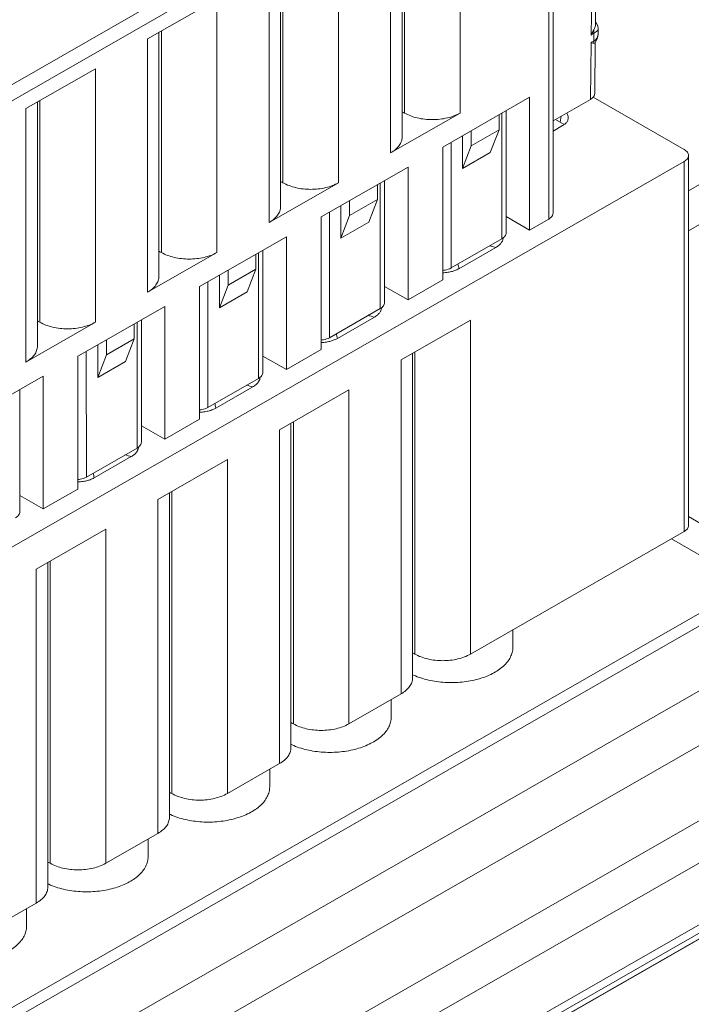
# Model space of a CAD drawing. Header units: centimetres. Extents: x -24.5 to 49.7, y -16.6 to 18.4.
# Tile 54 of 248: x -14.209 to -13.248, y -11.371 to -9.963. Entities that reach past the tile are written whole.
import ezdxf

# ---------------------------------------------------------------- set-up
doc = ezdxf.new("R2010")
doc.units = ezdxf.units.CM
doc.header["$MEASUREMENT"] = 0
doc.layers.add('layer 1', color=7, linetype='Continuous')

msp = doc.modelspace()

# ---------------------------------------------------------------- linework, layer by layer
at = {"layer": 'layer 1', "color": 1, "lineweight": 0}
msp.add_open_spline([(24.98821, 18.39808), (24.98821, 18.39808), (24.98821, -16.60193), (24.98821, -16.60193), (24.98821, -16.60193), (-24.51772, -16.60193), (-24.51772, -16.60193), (-24.51772, -16.60193), (-24.51772, 18.39808), (-24.51772, 18.39808), (-24.51772, 18.39808), (24.98821, 18.39808), (24.98821, 18.39808)], degree=3, knots=[0, 0, 0, 0, 0.25, 0.25, 0.25, 0.5, 0.5, 0.5, 0.75, 0.75, 0.75, 1, 1, 1, 1], dxfattribs=at)
at = {"layer": 'layer 1', "color": 5, "lineweight": 0}
msp.add_open_spline([(-23.26688, 17.18067), (-23.26688, 17.18067), (-23.26688, -15.60944), (-23.26688, -15.60944), (-23.26688, -15.60944), (23.98644, -15.60944), (23.98644, -15.60944)], degree=3, knots=[0, 0, 0, 0, 0.5, 0.5, 0.5, 1, 1, 1, 1], dxfattribs=at)
at = {"layer": 'layer 1', "lineweight": 9}
for points in [[(-15.1136, -11.88825), (-15.1136, -11.88825), (-7.7056, -7.63919), (-7.7056, -7.63919)], [(-7.69027, -7.64798), (-7.69027, -7.64798), (-15.09828, -11.89705), (-15.09828, -11.89705)], [(-15.01708, -11.94361), (-15.01708, -11.94361), (-7.61107, -7.6957), (-7.61107, -7.6957)], [(-7.57273, -7.75186), (-7.57273, -7.75186), (-14.96955, -11.9945), (-14.96955, -11.9945)], [(-14.93426, -12.08187), (-14.93426, -12.08187), (-7.53905, -7.84015), (-7.53905, -7.84015)], [(-14.9151, -12.1313), (-14.9151, -12.1313), (-7.52411, -7.89201), (-7.52411, -7.89201)], [(-14.88686, -12.20355), (-14.88686, -12.20355), (-7.54291, -7.99124), (-7.54291, -7.99124)], [(-7.53917, -8.00091), (-7.53917, -8.00091), (-14.88585, -12.2148), (-14.88585, -12.2148)], [(-14.88518, -12.22255), (-14.88518, -12.22255), (-7.53658, -8.00757), (-7.53658, -8.00757)], [(-14.88501, -12.22285), (-14.88501, -12.22285), (-7.53646, -8.0079), (-7.53646, -8.0079)], [(-14.81265, -12.49002), (-14.81265, -12.49002), (-7.43858, -8.26043), (-7.43858, -8.26043)], [(-14.88093, -12.56483), (-14.88093, -12.56483), (-7.42727, -8.28959), (-7.42727, -8.28959)], [(-7.42702, -8.29024), (-7.42702, -8.29024), (-14.88068, -12.56548), (-14.88068, -12.56548)], [(-14.87955, -12.56837), (-14.87955, -12.56837), (-7.4259, -8.29313), (-7.4259, -8.29313)], [(-7.42438, -8.29707), (-7.42438, -8.29707), (-14.87803, -12.5723), (-14.87803, -12.5723)], [(-14.86912, -12.59635), (-14.86912, -12.59635), (-7.41513, -8.32092), (-7.41513, -8.32092)], [(-7.40988, -8.33449), (-7.40988, -8.33449), (-14.86196, -12.60882), (-14.86196, -12.60882)], [(-14.75264, -12.64545), (-14.75264, -12.64545), (-7.37265, -8.41245), (-7.37265, -8.41245)], [(-14.73894, -12.65609), (-14.73894, -12.65609), (-7.3474, -8.41648), (-7.3474, -8.41648)], [(-7.30843, -8.44359), (-7.30843, -8.44359), (-14.70852, -12.68811), (-14.70852, -12.68811)], [(-14.69375, -12.71923), (-14.69375, -12.71923), (-7.29321, -8.47444), (-7.29321, -8.47444)], [(-7.28802, -8.48968), (-7.28802, -8.48968), (-14.69044, -12.73553), (-14.69044, -12.73553)], [(-14.68973, -12.87593), (-14.68973, -12.87593), (-7.28114, -8.62654), (-7.28114, -8.62654)], [(-7.28114, -8.64338), (-7.28114, -8.64338), (-14.68973, -12.89277), (-14.68973, -12.89277)], [(-14.68973, -12.93732), (-14.68973, -12.93732), (-7.29074, -8.69342), (-7.29074, -8.69342)], [(-14.68973, -12.96455), (-14.68973, -12.96455), (-7.30529, -8.72901), (-7.30529, -8.72901)], [(-15.2065, -10.62087), (-15.2065, -10.62087), (-13.46242, -9.62051), (-13.46242, -9.62051)], [(-13.44631, -9.62917), (-13.44631, -9.62917), (-13.44631, -10.23934), (-13.44631, -10.23934)], [(-13.45249, -9.63772), (-13.45249, -9.63772), (-15.19656, -10.63809), (-15.19656, -10.63809)], [(-13.45249, -10.24788), (-13.45249, -10.24788), (-13.45249, -9.63772), (-13.45249, -9.63772)], [(-13.57919, -9.73342), (-13.57919, -9.73342), (-13.57919, -10.09607), (-13.57919, -10.09607)], [(-13.67857, -10.15307), (-13.67857, -10.15307), (-13.67857, -9.79043), (-13.67857, -9.79043)], [(-13.6621, -9.78098), (-13.6621, -9.78098), (-13.6621, -10.13027), (-13.6621, -10.13027)], [(-13.6587, -9.77902), (-13.6587, -9.77902), (-13.6587, -10.09607), (-13.6587, -10.09607)], [(-13.7531, -9.83317), (-13.7531, -9.83317), (-13.7531, -10.19582), (-13.7531, -10.19582)], [(-13.83602, -9.88073), (-13.83602, -9.88073), (-13.83602, -10.23002), (-13.83602, -10.23002)], [(-13.8326, -9.87878), (-13.8326, -9.87878), (-13.8326, -10.19582), (-13.8326, -10.19582)], [(-13.85248, -10.25282), (-13.85248, -10.25282), (-13.85248, -9.89018), (-13.85248, -9.89018)], [(-13.39101, -9.92489), (-13.39101, -9.92489), (-13.39175, -9.98488), (-13.39175, -9.98488)], [(-13.38495, -9.92552), (-13.38495, -9.92552), (-13.38548, -9.96893), (-13.38548, -9.96893)], [(-13.92701, -9.93293), (-13.92701, -9.93293), (-14.02639, -9.98993), (-14.02639, -9.98993)], [(-13.92701, -9.93293), (-13.92701, -9.93293), (-13.92701, -10.29557), (-13.92701, -10.29557)], [(-13.38459, -9.96681), (-13.38459, -9.96681), (-13.38544, -9.96592), (-13.38544, -9.96592)], [(-14.00992, -9.98048), (-14.00992, -9.98048), (-14.00992, -10.32977), (-14.00992, -10.32977)], [(-14.00651, -9.97853), (-14.00651, -9.97853), (-14.00651, -10.29557), (-14.00651, -10.29557)], [(-13.38789, -9.99314), (-13.38789, -9.99314), (-13.38789, -9.9818), (-13.38789, -9.9818)], [(-13.38286, -9.98759), (-13.3826, -9.98704), (-13.38238, -9.98648), (-13.3822, -9.98589)], [(-13.38268, -9.98898), (-13.38268, -9.98898), (-13.38172, -9.9825), (-13.38172, -9.9825)], [(-13.38172, -9.98251), (-13.38172, -9.98364), (-13.38188, -9.9848), (-13.3822, -9.98589)], [(-13.38177, -9.97593), (-13.38174, -9.97573), (-13.38172, -9.97553), (-13.38172, -9.97532)], [(-13.38172, -9.98251), (-13.38172, -9.98251), (-13.38172, -9.97532), (-13.38172, -9.97532)], [(-14.02639, -10.35257), (-14.02639, -10.35257), (-14.02639, -9.98993), (-14.02639, -9.98993)], [(-13.39186, -9.99445), (-13.39186, -9.99445), (-13.39286, -10.07666), (-13.39286, -10.07666)], [(-13.38647, -9.99591), (-13.38647, -9.99591), (-13.38803, -9.99666), (-13.38803, -9.99666)], [(-13.38777, -9.99444), (-13.38778, -9.994), (-13.38782, -9.99357), (-13.38789, -9.99314)], [(-13.38579, -9.99505), (-13.38579, -9.99505), (-13.38669, -10.06819), (-13.38669, -10.06819)], [(-13.38647, -9.99592), (-13.38647, -9.99592), (-13.38585, -9.99516), (-13.38585, -9.99516)], [(-13.38585, -9.99516), (-13.38585, -9.99516), (-13.38268, -9.98898), (-13.38268, -9.98898)], [(-14.10092, -10.03268), (-14.10092, -10.03268), (-14.2003, -10.08968), (-14.2003, -10.08968)], [(-14.10092, -10.03268), (-14.10092, -10.03268), (-14.10092, -10.39532), (-14.10092, -10.39532)], [(-14.18383, -10.08024), (-14.18383, -10.08024), (-14.18383, -10.42952), (-14.18383, -10.42952)], [(-14.18043, -10.07828), (-14.18043, -10.07828), (-14.18043, -10.39532), (-14.18043, -10.39532)], [(-13.47982, -10.0736), (-13.47982, -10.0736), (-13.60403, -10.14485), (-13.60403, -10.14485)], [(-13.47982, -10.26356), (-13.47982, -10.26356), (-13.47982, -10.0736), (-13.47982, -10.0736)], [(-13.44631, -10.10731), (-13.44631, -10.10731), (-13.39286, -10.07666), (-13.39286, -10.07666)], [(-13.25869, -10.14825), (-13.25869, -10.14825), (-13.38895, -10.07354), (-13.38895, -10.07354)], [(-14.2003, -10.45232), (-14.2003, -10.45232), (-14.2003, -10.08968), (-14.2003, -10.08968)], [(-13.67857, -10.15307), (-13.67857, -10.15307), (-13.57919, -10.09607), (-13.57919, -10.09607)], [(-13.52354, -10.12), (-13.52354, -10.12), (-13.52354, -10.09868), (-13.52354, -10.09868)], [(-13.51954, -10.27614), (-13.51954, -10.27614), (-13.51954, -10.09639), (-13.51954, -10.09639)], [(-13.5134, -10.26761), (-13.5134, -10.26761), (-13.5134, -10.09287), (-13.5134, -10.09287)], [(-13.43627, -10.10915), (-13.43627, -10.10915), (-13.43451, -10.10055), (-13.43451, -10.10055)], [(-13.25253, -10.20724), (-13.25253, -10.20724), (-13.04752, -10.08965), (-13.04752, -10.08965)], [(-13.44631, -10.1219), (-13.44631, -10.1219), (-13.43261, -10.11404), (-13.43261, -10.11404)], [(-13.44289, -10.10535), (-13.44289, -10.10535), (-13.43056, -10.11243), (-13.43056, -10.11243)], [(-13.57571, -10.12861), (-13.57571, -10.12861), (-13.57571, -10.17521), (-13.57571, -10.17521)], [(-13.56329, -10.1428), (-13.56329, -10.1428), (-13.52354, -10.12), (-13.52354, -10.12)], [(-13.56329, -10.12149), (-13.56329, -10.12149), (-13.56329, -10.1428), (-13.56329, -10.1428)], [(-13.53596, -10.15241), (-13.53596, -10.15241), (-13.52354, -10.12), (-13.52354, -10.12)], [(-13.59213, -10.13803), (-13.59213, -10.13803), (-13.59209, -10.31775), (-13.59209, -10.31775)], [(-13.56329, -10.1428), (-13.56329, -10.1428), (-13.57571, -10.17521), (-13.57571, -10.17521)], [(-13.60403, -10.14485), (-13.60403, -10.14485), (-13.60403, -10.33481), (-13.60403, -10.33481)], [(-13.57571, -10.17521), (-13.57571, -10.17521), (-13.53596, -10.15241), (-13.53596, -10.15241)], [(-13.25253, -10.1568), (-13.25253, -10.1568), (-13.25253, -10.68637), (-13.25253, -10.68637)], [(-13.25869, -10.16534), (-13.25869, -10.16534), (-15.36054, -11.37091), (-15.36054, -11.37091)], [(-13.25869, -10.69491), (-13.25869, -10.69491), (-13.25869, -10.16534), (-13.25869, -10.16534)], [(-13.25253, -10.26451), (-13.25253, -10.26451), (-13.08727, -10.16973), (-13.08727, -10.16973)], [(-13.65372, -10.17335), (-13.65372, -10.17335), (-13.77794, -10.24461), (-13.77794, -10.24461)], [(-13.65372, -10.36331), (-13.65372, -10.36331), (-13.65372, -10.17335), (-13.65372, -10.17335)], [(-13.85248, -10.25282), (-13.85248, -10.25282), (-13.7531, -10.19582), (-13.7531, -10.19582)], [(-13.69745, -10.21975), (-13.69745, -10.21975), (-13.69745, -10.19843), (-13.69745, -10.19843)], [(-13.69345, -10.37589), (-13.69345, -10.37589), (-13.69345, -10.19614), (-13.69345, -10.19614)], [(-13.68732, -10.36737), (-13.68732, -10.36737), (-13.68732, -10.19262), (-13.68732, -10.19262)], [(-13.7372, -10.24255), (-13.7372, -10.24255), (-13.69745, -10.21975), (-13.69745, -10.21975)], [(-13.7372, -10.22124), (-13.7372, -10.22124), (-13.7372, -10.24255), (-13.7372, -10.24255)], [(-13.70987, -10.25216), (-13.70987, -10.25216), (-13.69745, -10.21975), (-13.69745, -10.21975)], [(-13.76604, -10.23778), (-13.76604, -10.23778), (-13.766, -10.41751), (-13.766, -10.41751)], [(-13.74963, -10.22836), (-13.74963, -10.22836), (-13.74963, -10.27496), (-13.74963, -10.27496)], [(-13.77794, -10.24461), (-13.77794, -10.24461), (-13.77794, -10.43456), (-13.77794, -10.43456)], [(-13.7372, -10.24255), (-13.7372, -10.24255), (-13.74963, -10.27496), (-13.74963, -10.27496)], [(-13.74963, -10.27496), (-13.74963, -10.27496), (-13.70987, -10.25216), (-13.70987, -10.25216)], [(-13.5134, -10.24429), (-13.5134, -10.24429), (-13.47982, -10.26356), (-13.47982, -10.26356)], [(-13.45249, -10.24788), (-13.45249, -10.24788), (-13.47982, -10.26356), (-13.47982, -10.26356)], [(-13.82763, -10.27311), (-13.82763, -10.27311), (-13.95186, -10.34436), (-13.95186, -10.34436)], [(-13.82763, -10.46306), (-13.82763, -10.46306), (-13.82763, -10.27311), (-13.82763, -10.27311)], [(-13.59209, -10.31775), (-13.59209, -10.31775), (-13.51958, -10.27617), (-13.51958, -10.27617)], [(-14.02639, -10.35257), (-14.02639, -10.35257), (-13.92701, -10.29557), (-13.92701, -10.29557)], [(-13.86736, -10.47564), (-13.86736, -10.47564), (-13.86736, -10.29589), (-13.86736, -10.29589)], [(-13.86123, -10.46712), (-13.86123, -10.46712), (-13.86123, -10.29238), (-13.86123, -10.29238)], [(-13.52786, -10.28838), (-13.52786, -10.28838), (-13.58083, -10.31876), (-13.58083, -10.31876)], [(-13.52786, -10.28838), (-13.53087, -10.28754), (-13.5339, -10.28675), (-13.53692, -10.28598)], [(-13.87136, -10.3195), (-13.87136, -10.3195), (-13.87136, -10.29819), (-13.87136, -10.29819)], [(-13.58083, -10.31876), (-13.58134, -10.31652), (-13.58184, -10.31428), (-13.58236, -10.31205)], [(-13.91111, -10.3423), (-13.91111, -10.3423), (-13.87136, -10.3195), (-13.87136, -10.3195)], [(-13.91111, -10.32098), (-13.91111, -10.32098), (-13.91111, -10.3423), (-13.91111, -10.3423)], [(-13.88378, -10.35191), (-13.88378, -10.35191), (-13.87136, -10.3195), (-13.87136, -10.3195)], [(-13.60403, -10.32465), (-13.60152, -10.32458), (-13.59902, -10.32436), (-13.59653, -10.32398)], [(-13.93995, -10.33753), (-13.93995, -10.33753), (-13.93991, -10.51726), (-13.93991, -10.51726)], [(-13.92353, -10.32811), (-13.92353, -10.32811), (-13.92353, -10.37471), (-13.92353, -10.37471)], [(-13.60403, -10.33481), (-13.60403, -10.33481), (-13.65372, -10.36331), (-13.65372, -10.36331)], [(-13.95186, -10.34436), (-13.95186, -10.34436), (-13.95186, -10.53431), (-13.95186, -10.53431)], [(-13.91111, -10.3423), (-13.91111, -10.3423), (-13.92353, -10.37471), (-13.92353, -10.37471)], [(-13.92353, -10.37471), (-13.92353, -10.37471), (-13.88378, -10.35191), (-13.88378, -10.35191)], [(-13.65372, -10.36331), (-13.65372, -10.36331), (-13.68732, -10.34404), (-13.68732, -10.34404)], [(-14.00155, -10.37286), (-14.00155, -10.37286), (-14.12577, -10.44411), (-14.12577, -10.44411)], [(-14.00155, -10.56281), (-14.00155, -10.56281), (-14.00155, -10.37286), (-14.00155, -10.37286)], [(-13.766, -10.41751), (-13.766, -10.41751), (-13.69349, -10.37591), (-13.69349, -10.37591)], [(-14.2003, -10.45232), (-14.2003, -10.45232), (-14.10092, -10.39532), (-14.10092, -10.39532)], [(-14.04127, -10.57539), (-14.04127, -10.57539), (-14.04127, -10.39565), (-14.04127, -10.39565)], [(-14.03514, -10.56687), (-14.03514, -10.56687), (-14.03514, -10.39213), (-14.03514, -10.39213)], [(-13.70177, -10.38813), (-13.70177, -10.38813), (-13.75474, -10.41851), (-13.75474, -10.41851)], [(-13.70177, -10.38813), (-13.70479, -10.3873), (-13.70781, -10.3865), (-13.71084, -10.38573)], [(-13.56429, -10.39243), (-13.56429, -10.39243), (-13.66366, -10.44943), (-13.66366, -10.44943)], [(-13.56429, -10.39243), (-13.56429, -10.39243), (-13.56429, -10.8702), (-13.56429, -10.8702)], [(-14.04527, -10.41925), (-14.04527, -10.41925), (-14.04527, -10.39794), (-14.04527, -10.39794)], [(-14.08502, -10.44205), (-14.08502, -10.44205), (-14.04527, -10.41925), (-14.04527, -10.41925)], [(-14.08502, -10.42074), (-14.08502, -10.42074), (-14.08502, -10.44205), (-14.08502, -10.44205)], [(-14.05769, -10.45167), (-14.05769, -10.45167), (-14.04527, -10.41925), (-14.04527, -10.41925)], [(-13.77794, -10.42439), (-13.77543, -10.42433), (-13.77293, -10.42411), (-13.77045, -10.42373)], [(-13.75474, -10.41851), (-13.75524, -10.41627), (-13.75575, -10.41403), (-13.75627, -10.41179)], [(-14.11386, -10.43728), (-14.11386, -10.43728), (-14.11382, -10.61701), (-14.11382, -10.61701)], [(-14.09744, -10.42787), (-14.09744, -10.42787), (-14.09744, -10.47446), (-14.09744, -10.47446)], [(-13.77794, -10.43456), (-13.77794, -10.43456), (-13.82763, -10.46306), (-13.82763, -10.46306)], [(-13.64378, -10.8702), (-13.64378, -10.8702), (-13.64378, -10.43803), (-13.64378, -10.43803)], [(-14.12577, -10.44411), (-14.12577, -10.44411), (-14.12577, -10.63406), (-14.12577, -10.63406)], [(-14.08502, -10.44205), (-14.08502, -10.44205), (-14.09744, -10.47446), (-14.09744, -10.47446)], [(-14.09744, -10.47446), (-14.09744, -10.47446), (-14.05769, -10.45167), (-14.05769, -10.45167)], [(-13.82763, -10.46306), (-13.82763, -10.46306), (-13.86123, -10.44379), (-13.86123, -10.44379)], [(-13.66366, -10.92719), (-13.66366, -10.92719), (-13.66366, -10.44943), (-13.66366, -10.44943)], [(-13.6472, -10.43999), (-13.6472, -10.43999), (-13.6472, -10.9044), (-13.6472, -10.9044)], [(-14.17546, -10.47261), (-14.17546, -10.47261), (-14.29968, -10.54386), (-14.29968, -10.54386)], [(-14.17546, -10.66256), (-14.17546, -10.66256), (-14.17546, -10.47261), (-14.17546, -10.47261)], [(-13.93991, -10.51726), (-13.93991, -10.51726), (-13.86741, -10.47567), (-13.86741, -10.47567)], [(-14.20905, -10.66662), (-14.20905, -10.66662), (-14.20905, -10.49188), (-14.20905, -10.49188)], [(-13.87568, -10.48788), (-13.87568, -10.48788), (-13.92865, -10.51826), (-13.92865, -10.51826)], [(-13.87568, -10.48788), (-13.87869, -10.48705), (-13.88171, -10.48625), (-13.88474, -10.48548)], [(-13.73819, -10.49218), (-13.73819, -10.49218), (-13.83757, -10.54918), (-13.83757, -10.54918)], [(-13.73819, -10.49218), (-13.73819, -10.49218), (-13.73819, -10.96995), (-13.73819, -10.96995)], [(-13.95185, -10.52415), (-13.94934, -10.52408), (-13.94684, -10.52386), (-13.94436, -10.52348)], [(-13.92865, -10.51826), (-13.92915, -10.51602), (-13.92967, -10.51379), (-13.93019, -10.51154)], [(-13.95186, -10.53431), (-13.95186, -10.53431), (-14.00155, -10.56281), (-14.00155, -10.56281)], [(-14.00155, -10.56281), (-14.00155, -10.56281), (-14.03514, -10.54355), (-14.03514, -10.54355)], [(-13.83757, -11.02694), (-13.83757, -11.02694), (-13.83757, -10.54918), (-13.83757, -10.54918)], [(-13.82111, -10.53974), (-13.82111, -10.53974), (-13.82111, -11.00415), (-13.82111, -11.00415)], [(-13.8177, -10.96995), (-13.8177, -10.96995), (-13.8177, -10.53778), (-13.8177, -10.53778)], [(-14.11382, -10.61701), (-14.11382, -10.61701), (-14.04131, -10.57542), (-14.04131, -10.57542)], [(-14.0496, -10.58763), (-14.0496, -10.58763), (-14.10256, -10.61802), (-14.10256, -10.61802)], [(-14.0496, -10.58763), (-14.0526, -10.5868), (-14.05563, -10.586), (-14.05865, -10.58524)], [(-13.91211, -10.59193), (-13.91211, -10.59193), (-14.01148, -10.64893), (-14.01148, -10.64893)], [(-13.91211, -10.59193), (-13.91211, -10.59193), (-13.91211, -11.0697), (-13.91211, -11.0697)], [(-14.10256, -10.61802), (-14.10307, -10.61578), (-14.10358, -10.61353), (-14.1041, -10.6113)], [(-14.12577, -10.63406), (-14.12577, -10.63406), (-14.17546, -10.66256), (-14.17546, -10.66256)], [(-14.12576, -10.6239), (-14.12325, -10.62384), (-14.12075, -10.62361), (-14.11827, -10.62322)], [(-14.17546, -10.66256), (-14.17546, -10.66256), (-14.20905, -10.64329), (-14.20905, -10.64329)], [(-14.01148, -11.1267), (-14.01148, -11.1267), (-14.01148, -10.64893), (-14.01148, -10.64893)], [(-13.99502, -10.63949), (-13.99502, -10.63949), (-13.99502, -11.1039), (-13.99502, -11.1039)], [(-13.99161, -11.0697), (-13.99161, -11.0697), (-13.99161, -10.63753), (-13.99161, -10.63753)], [(-13.25253, -10.67345), (-13.25253, -10.67345), (-13.2264, -10.68844), (-13.2264, -10.68844)], [(-14.08602, -10.69168), (-14.08602, -10.69168), (-14.18539, -10.74868), (-14.18539, -10.74868)], [(-14.08602, -10.69168), (-14.08602, -10.69168), (-14.08602, -11.16944), (-14.08602, -11.16944)], [(-13.56429, -10.8702), (-13.56429, -10.8702), (-13.25869, -10.69491), (-13.25869, -10.69491)], [(-13.27704, -10.70544), (-13.27704, -10.70544), (-13.2264, -10.73449), (-13.2264, -10.73449)], [(-14.18539, -11.22645), (-14.18539, -11.22645), (-14.18539, -10.74868), (-14.18539, -10.74868)], [(-14.16893, -10.73923), (-14.16893, -10.73923), (-14.16893, -11.20365), (-14.16893, -11.20365)], [(-14.16551, -11.16944), (-14.16551, -11.16944), (-14.16551, -10.73728), (-14.16551, -10.73728)], [(-13.50378, -10.83549), (-13.50378, -10.83549), (-13.50378, -10.8607), (-13.50378, -10.8607)], [(-13.64764, -10.8995), (-13.64701, -10.8998), (-13.64638, -10.90009), (-13.64574, -10.90037)], [(-13.73819, -10.96995), (-13.73819, -10.96995), (-13.66366, -10.92719), (-13.66366, -10.92719)], [(-13.67768, -10.93524), (-13.67768, -10.93524), (-13.67768, -10.96045), (-13.67768, -10.96045)], [(-13.82155, -10.99925), (-13.82092, -10.99955), (-13.82029, -10.99984), (-13.81965, -11.00013)], [(-13.91211, -11.0697), (-13.91211, -11.0697), (-13.83757, -11.02694), (-13.83757, -11.02694)], [(-13.8516, -11.03499), (-13.8516, -11.03499), (-13.8516, -11.0602), (-13.8516, -11.0602)], [(-13.99546, -11.099), (-13.99483, -11.0993), (-13.9942, -11.09959), (-13.99356, -11.09988)], [(-14.08602, -11.16944), (-14.08602, -11.16944), (-14.01148, -11.1267), (-14.01148, -11.1267)], [(-14.02551, -11.13474), (-14.02551, -11.13474), (-14.02551, -11.15995), (-14.02551, -11.15995)], [(-14.16937, -11.19875), (-14.16874, -11.19905), (-14.16811, -11.19934), (-14.16748, -11.19963)], [(-14.25992, -11.2692), (-14.25992, -11.2692), (-14.18539, -11.22645), (-14.18539, -11.22645)], [(-14.19942, -11.23449), (-14.19942, -11.23449), (-14.19942, -11.2597), (-14.19942, -11.2597)]]:
    msp.add_open_spline(points, degree=3, dxfattribs=at)
for points, knots in [([(-13.38797, -9.97705), (-13.38731, -9.97563), (-13.38666, -9.97421), (-13.38617, -9.97272), (-13.38578, -9.97149), (-13.38549, -9.97021), (-13.38548, -9.96893)], [0, 0, 0, 0, 0.5, 0.5, 0.5, 1, 1, 1, 1]), ([(-13.38172, -9.97532), (-13.38172, -9.97532), (-13.38236, -9.97114), (-13.38236, -9.97114), (-13.38236, -9.97114), (-13.38459, -9.96681), (-13.38459, -9.96681)], [0, 0, 0, 0, 0.5, 0.5, 0.5, 1, 1, 1, 1]), ([(-13.39175, -9.98488), (-13.39146, -9.98421), (-13.39115, -9.98355), (-13.39084, -9.98288), (-13.3899, -9.98092), (-13.38889, -9.97901), (-13.38797, -9.97705)], [0, 0, 0, 0, 0.5, 0.5, 0.5, 1, 1, 1, 1]), ([(-13.39175, -9.98488), (-13.3912, -9.98418), (-13.39058, -9.98354), (-13.38988, -9.98298), (-13.38928, -9.98249), (-13.38861, -9.98207), (-13.38789, -9.9818)], [0, 0, 0, 0, 0.5, 0.5, 0.5, 1, 1, 1, 1]), ([(-13.38789, -9.9818), (-13.38785, -9.98142), (-13.38781, -9.98105), (-13.38779, -9.98068), (-13.38773, -9.97947), (-13.38779, -9.97824), (-13.38797, -9.97705)], [0, 0, 0, 0, 0.5, 0.5, 0.5, 1, 1, 1, 1]), ([(-13.38789, -9.9818), (-13.38754, -9.98161), (-13.38718, -9.98142), (-13.38683, -9.98122), (-13.3859, -9.98069), (-13.38501, -9.9801), (-13.38418, -9.97941)], [0, 0, 0, 0, 0.5, 0.5, 0.5, 1, 1, 1, 1]), ([(-13.38286, -9.98759), (-13.38312, -9.98813), (-13.38342, -9.98866), (-13.38376, -9.98917), (-13.38482, -9.99075), (-13.38628, -9.99211), (-13.38789, -9.99314)], [0, 0, 0, 0, 0.5, 0.5, 0.5, 1, 1, 1, 1]), ([(-13.38418, -9.97941), (-13.38386, -9.97914), (-13.38355, -9.97885), (-13.38326, -9.97853), (-13.38257, -9.9778), (-13.38196, -9.9769), (-13.38177, -9.97593)], [0, 0, 0, 0, 0.5, 0.5, 0.5, 1, 1, 1, 1]), ([(-13.38789, -9.99314), (-13.38822, -9.99339), (-13.38855, -9.99362), (-13.38893, -9.99381), (-13.38982, -9.9943), (-13.39087, -9.99461), (-13.39186, -9.99445)], [0, 0, 0, 0, 0.5, 0.5, 0.5, 1, 1, 1, 1]), ([(-13.39186, -9.99445), (-13.39159, -9.99481), (-13.39129, -9.99513), (-13.39094, -9.99544), (-13.39013, -9.99614), (-13.38908, -9.99668), (-13.38803, -9.99666)], [0, 0, 0, 0, 0.5, 0.5, 0.5, 1, 1, 1, 1]), ([(-13.38803, -9.99666), (-13.38797, -9.9965), (-13.38793, -9.99633), (-13.38789, -9.99616), (-13.38778, -9.9956), (-13.38775, -9.99501), (-13.38777, -9.99444)], [0, 0, 0, 0, 0.5, 0.5, 0.5, 1, 1, 1, 1]), ([(-13.39286, -10.07666), (-13.39194, -10.07613), (-13.39106, -10.07553), (-13.39026, -10.07485), (-13.38954, -10.07423), (-13.38888, -10.07354), (-13.38832, -10.07277), (-13.38782, -10.07209), (-13.3874, -10.07133), (-13.38711, -10.07053), (-13.38685, -10.06978), (-13.38669, -10.06898), (-13.38669, -10.06819)], [0, 0, 0, 0, 0.25, 0.25, 0.25, 0.5, 0.5, 0.5, 0.75, 0.75, 0.75, 1, 1, 1, 1]), ([(-13.66201, -10.09466), (-13.6617, -10.09475), (-13.66141, -10.09485), (-13.66111, -10.09496), (-13.66028, -10.09526), (-13.65946, -10.09563), (-13.6587, -10.09607)], [0, 0, 0, 0, 0.5, 0.5, 0.5, 1, 1, 1, 1]), ([(-13.6587, -10.09607), (-13.65305, -10.09931), (-13.64682, -10.10154), (-13.64045, -10.10305), (-13.6334, -10.10473), (-13.62617, -10.10551), (-13.61894, -10.10551), (-13.61171, -10.10551), (-13.60449, -10.10473), (-13.59743, -10.10305), (-13.59107, -10.10154), (-13.58484, -10.09931), (-13.57919, -10.09607)], [0, 0, 0, 0, 0.25, 0.25, 0.25, 0.5, 0.5, 0.5, 0.75, 0.75, 0.75, 1, 1, 1, 1]), ([(-13.42488, -10.10567), (-13.42436, -10.10414), (-13.42425, -10.10244), (-13.42455, -10.10083), (-13.42488, -10.09913), (-13.42571, -10.09752), (-13.42675, -10.09616)], [0, 0, 0, 0, 0.5, 0.5, 0.5, 1, 1, 1, 1]), ([(-13.43261, -10.11404), (-13.4324, -10.11393), (-13.4322, -10.11381), (-13.432, -10.11369), (-13.43142, -10.11333), (-13.43085, -10.11295), (-13.4303, -10.11254)], [0, 0, 0, 0, 0.5, 0.5, 0.5, 1, 1, 1, 1]), ([(-13.4303, -10.11254), (-13.42903, -10.11161), (-13.42786, -10.11053), (-13.42687, -10.10929), (-13.42602, -10.1082), (-13.42531, -10.10698), (-13.42488, -10.10567)], [0, 0, 0, 0, 0.5, 0.5, 0.5, 1, 1, 1, 1]), ([(-13.67857, -10.15307), (-13.6761, -10.15165), (-13.67374, -10.15004), (-13.67158, -10.14818), (-13.66964, -10.14652), (-13.66787, -10.14467), (-13.66638, -10.1426), (-13.66504, -10.14075), (-13.66393, -10.13872), (-13.66319, -10.13656), (-13.66248, -10.13454), (-13.6621, -10.13239), (-13.6621, -10.13027)], [0, 0, 0, 0, 0.25, 0.25, 0.25, 0.5, 0.5, 0.5, 0.75, 0.75, 0.75, 1, 1, 1, 1]), ([(-13.25869, -10.14825), (-13.25777, -10.14877), (-13.25689, -10.14938), (-13.25608, -10.15008), (-13.25536, -10.1507), (-13.25469, -10.15139), (-13.25413, -10.15217), (-13.25363, -10.15286), (-13.25321, -10.15362), (-13.25293, -10.15444), (-13.25267, -10.1552), (-13.25253, -10.156), (-13.25253, -10.1568)], [0, 0, 0, 0, 0.25, 0.25, 0.25, 0.5, 0.5, 0.5, 0.75, 0.75, 0.75, 1, 1, 1, 1]), ([(-13.25253, -10.1568), (-13.25253, -10.15759), (-13.25267, -10.1584), (-13.25293, -10.15915), (-13.25321, -10.15997), (-13.25363, -10.16073), (-13.25413, -10.16142), (-13.25469, -10.16219), (-13.25536, -10.16289), (-13.25608, -10.16352), (-13.25689, -10.16421), (-13.25777, -10.16482), (-13.25869, -10.16534)], [0, 0, 0, 0, 0.25, 0.25, 0.25, 0.5, 0.5, 0.5, 0.75, 0.75, 0.75, 1, 1, 1, 1]), ([(-13.83592, -10.19441), (-13.83562, -10.1945), (-13.83531, -10.1946), (-13.83502, -10.19471), (-13.83419, -10.19501), (-13.83337, -10.19538), (-13.8326, -10.19582)], [0, 0, 0, 0, 0.5, 0.5, 0.5, 1, 1, 1, 1]), ([(-13.8326, -10.19582), (-13.82696, -10.19906), (-13.82073, -10.2013), (-13.81437, -10.20281), (-13.80731, -10.20448), (-13.80008, -10.20526), (-13.79285, -10.20526), (-13.78563, -10.20526), (-13.77839, -10.20448), (-13.77134, -10.20281), (-13.76497, -10.2013), (-13.75875, -10.19906), (-13.7531, -10.19582)], [0, 0, 0, 0, 0.25, 0.25, 0.25, 0.5, 0.5, 0.5, 0.75, 0.75, 0.75, 1, 1, 1, 1]), ([(-13.85248, -10.25282), (-13.85001, -10.2514), (-13.84765, -10.24979), (-13.84549, -10.24793), (-13.84356, -10.24627), (-13.84179, -10.24442), (-13.84029, -10.24236), (-13.83895, -10.2405), (-13.83784, -10.23847), (-13.83709, -10.23631), (-13.8364, -10.23428), (-13.83602, -10.23215), (-13.83602, -10.23002)], [0, 0, 0, 0, 0.25, 0.25, 0.25, 0.5, 0.5, 0.5, 0.75, 0.75, 0.75, 1, 1, 1, 1]), ([(-13.45249, -10.24788), (-13.45156, -10.24735), (-13.45067, -10.24675), (-13.44987, -10.24605), (-13.44914, -10.24543), (-13.44847, -10.24473), (-13.44791, -10.24396), (-13.44741, -10.24327), (-13.44699, -10.24251), (-13.44672, -10.24169), (-13.44645, -10.24093), (-13.44631, -10.24013), (-13.44631, -10.23934)], [0, 0, 0, 0, 0.25, 0.25, 0.25, 0.5, 0.5, 0.5, 0.75, 0.75, 0.75, 1, 1, 1, 1]), ([(-13.51958, -10.27617), (-13.51866, -10.27563), (-13.51778, -10.27503), (-13.51697, -10.27433), (-13.51624, -10.27371), (-13.51558, -10.27302), (-13.51501, -10.27224), (-13.51451, -10.27155), (-13.51409, -10.27079), (-13.51381, -10.26997), (-13.51355, -10.26922), (-13.51341, -10.26841), (-13.51341, -10.26761)], [0, 0, 0, 0, 0.25, 0.25, 0.25, 0.5, 0.5, 0.5, 0.75, 0.75, 0.75, 1, 1, 1, 1]), ([(-13.51875, -10.27931), (-13.51895, -10.27975), (-13.51917, -10.28017), (-13.51942, -10.28059), (-13.5202, -10.28191), (-13.52118, -10.28312), (-13.52227, -10.2842)], [0, 0, 0, 0, 0.5, 0.5, 0.5, 1, 1, 1, 1]), ([(-13.51758, -10.2746), (-13.51759, -10.27499), (-13.51763, -10.27539), (-13.51768, -10.27579), (-13.51786, -10.27701), (-13.51823, -10.2782), (-13.51875, -10.27931)], [0, 0, 0, 0, 0.5, 0.5, 0.5, 1, 1, 1, 1]), ([(-14.00982, -10.29416), (-14.00952, -10.29425), (-14.00923, -10.29435), (-14.00893, -10.29446), (-14.00809, -10.29477), (-14.00728, -10.29512), (-14.00651, -10.29557)], [0, 0, 0, 0, 0.5, 0.5, 0.5, 1, 1, 1, 1]), ([(-14.00651, -10.29557), (-14.00086, -10.29881), (-13.99464, -10.30105), (-13.98827, -10.30256), (-13.98122, -10.30423), (-13.97399, -10.30501), (-13.96676, -10.30501), (-13.95954, -10.30501), (-13.95231, -10.30423), (-13.94525, -10.30256), (-13.93889, -10.30105), (-13.93266, -10.29881), (-13.92701, -10.29557)], [0, 0, 0, 0, 0.25, 0.25, 0.25, 0.5, 0.5, 0.5, 0.75, 0.75, 0.75, 1, 1, 1, 1]), ([(-13.52227, -10.2842), (-13.52267, -10.28459), (-13.52307, -10.28496), (-13.52349, -10.28533), (-13.52484, -10.28648), (-13.52632, -10.28749), (-13.52786, -10.28838)], [0, 0, 0, 0, 0.5, 0.5, 0.5, 1, 1, 1, 1]), ([(-13.604, -10.32117), (-13.6029, -10.32108), (-13.6018, -10.32094), (-13.6007, -10.32075), (-13.5977, -10.32021), (-13.59473, -10.31927), (-13.59209, -10.31775)], [0, 0, 0, 0, 0.5, 0.5, 0.5, 1, 1, 1, 1]), ([(-13.58805, -10.32195), (-13.58872, -10.32217), (-13.5894, -10.32238), (-13.59008, -10.32257), (-13.5922, -10.32318), (-13.59436, -10.32364), (-13.59653, -10.32398)], [0, 0, 0, 0, 0.5, 0.5, 0.5, 1, 1, 1, 1]), ([(-13.58083, -10.31876), (-13.58138, -10.31907), (-13.58193, -10.31938), (-13.58249, -10.31966), (-13.58428, -10.32056), (-13.58615, -10.32131), (-13.58805, -10.32195)], [0, 0, 0, 0, 0.5, 0.5, 0.5, 1, 1, 1, 1]), ([(-14.02639, -10.35257), (-14.02393, -10.35116), (-14.02157, -10.34954), (-14.0194, -10.34769), (-14.01747, -10.34603), (-14.01569, -10.34417), (-14.0142, -10.34211), (-14.01287, -10.34025), (-14.01176, -10.33823), (-14.011, -10.33606), (-14.01031, -10.33404), (-14.00992, -10.3319), (-14.00992, -10.32977)], [0, 0, 0, 0, 0.25, 0.25, 0.25, 0.5, 0.5, 0.5, 0.75, 0.75, 0.75, 1, 1, 1, 1]), ([(-13.69349, -10.37591), (-13.69257, -10.37539), (-13.69169, -10.37478), (-13.69088, -10.37409), (-13.69015, -10.37346), (-13.68948, -10.37277), (-13.68893, -10.37199), (-13.68842, -10.3713), (-13.68801, -10.37054), (-13.68772, -10.36972), (-13.68746, -10.36897), (-13.68732, -10.36816), (-13.68732, -10.36737)], [0, 0, 0, 0, 0.25, 0.25, 0.25, 0.5, 0.5, 0.5, 0.75, 0.75, 0.75, 1, 1, 1, 1]), ([(-13.69266, -10.37907), (-13.69286, -10.3795), (-13.69309, -10.37993), (-13.69333, -10.38033), (-13.69411, -10.38166), (-13.6951, -10.38287), (-13.69619, -10.38395)], [0, 0, 0, 0, 0.5, 0.5, 0.5, 1, 1, 1, 1]), ([(-13.69149, -10.37435), (-13.69151, -10.37475), (-13.69154, -10.37514), (-13.6916, -10.37554), (-13.69177, -10.37676), (-13.69214, -10.37795), (-13.69266, -10.37907)], [0, 0, 0, 0, 0.5, 0.5, 0.5, 1, 1, 1, 1]), ([(-14.18374, -10.39391), (-14.18343, -10.394), (-14.18314, -10.39411), (-14.18284, -10.39421), (-14.18201, -10.39452), (-14.18119, -10.39488), (-14.18043, -10.39532)], [0, 0, 0, 0, 0.5, 0.5, 0.5, 1, 1, 1, 1]), ([(-14.18043, -10.39532), (-14.17478, -10.39856), (-14.16855, -10.4008), (-14.16218, -10.40231), (-14.15513, -10.40399), (-14.1479, -10.40476), (-14.14067, -10.40476), (-14.13344, -10.40476), (-14.12622, -10.40399), (-14.11916, -10.40231), (-14.1128, -10.4008), (-14.10657, -10.39856), (-14.10092, -10.39532)], [0, 0, 0, 0, 0.25, 0.25, 0.25, 0.5, 0.5, 0.5, 0.75, 0.75, 0.75, 1, 1, 1, 1]), ([(-13.69619, -10.38395), (-13.69657, -10.38435), (-13.69698, -10.38472), (-13.6974, -10.38508), (-13.69875, -10.38624), (-13.70023, -10.38725), (-13.70177, -10.38813)], [0, 0, 0, 0, 0.5, 0.5, 0.5, 1, 1, 1, 1]), ([(-13.77792, -10.42092), (-13.77681, -10.42083), (-13.77571, -10.42069), (-13.77461, -10.42049), (-13.77161, -10.41996), (-13.76864, -10.41902), (-13.766, -10.41751)], [0, 0, 0, 0, 0.5, 0.5, 0.5, 1, 1, 1, 1]), ([(-13.76196, -10.4217), (-13.76263, -10.42192), (-13.76331, -10.42213), (-13.76399, -10.42232), (-13.76611, -10.42293), (-13.76827, -10.42339), (-13.77045, -10.42373)], [0, 0, 0, 0, 0.5, 0.5, 0.5, 1, 1, 1, 1]), ([(-13.75474, -10.41851), (-13.75529, -10.41883), (-13.75584, -10.41912), (-13.75641, -10.41941), (-13.75819, -10.42031), (-13.76006, -10.42106), (-13.76196, -10.4217)], [0, 0, 0, 0, 0.5, 0.5, 0.5, 1, 1, 1, 1]), ([(-14.2003, -10.45232), (-14.19783, -10.45091), (-14.19547, -10.44929), (-14.19331, -10.44744), (-14.19138, -10.44578), (-14.1896, -10.44392), (-14.18811, -10.44186), (-14.18677, -10.44), (-14.18566, -10.43798), (-14.18492, -10.43581), (-14.18422, -10.43379), (-14.18383, -10.43165), (-14.18383, -10.42952)], [0, 0, 0, 0, 0.25, 0.25, 0.25, 0.5, 0.5, 0.5, 0.75, 0.75, 0.75, 1, 1, 1, 1]), ([(-13.86741, -10.47567), (-13.86648, -10.47514), (-13.8656, -10.47453), (-13.86479, -10.47384), (-13.86406, -10.47321), (-13.86339, -10.47252), (-13.86283, -10.47174), (-13.86233, -10.47105), (-13.86191, -10.47029), (-13.86164, -10.46948), (-13.86137, -10.46872), (-13.86123, -10.46791), (-13.86123, -10.46712)], [0, 0, 0, 0, 0.25, 0.25, 0.25, 0.5, 0.5, 0.5, 0.75, 0.75, 0.75, 1, 1, 1, 1]), ([(-13.86657, -10.47882), (-13.86677, -10.47925), (-13.867, -10.47968), (-13.86724, -10.48009), (-13.86802, -10.48141), (-13.869, -10.48263), (-13.8701, -10.48371)], [0, 0, 0, 0, 0.5, 0.5, 0.5, 1, 1, 1, 1]), ([(-13.8654, -10.4741), (-13.86541, -10.4745), (-13.86545, -10.4749), (-13.86551, -10.47529), (-13.86568, -10.47651), (-13.86605, -10.47771), (-13.86657, -10.47882)], [0, 0, 0, 0, 0.5, 0.5, 0.5, 1, 1, 1, 1]), ([(-13.8701, -10.48371), (-13.87048, -10.4841), (-13.87089, -10.48447), (-13.87131, -10.48483), (-13.87266, -10.48599), (-13.87414, -10.487), (-13.87568, -10.48788)], [0, 0, 0, 0, 0.5, 0.5, 0.5, 1, 1, 1, 1]), ([(-13.95183, -10.52068), (-13.95072, -10.52059), (-13.94962, -10.52045), (-13.94853, -10.52025), (-13.94553, -10.51971), (-13.94255, -10.51877), (-13.93991, -10.51726)], [0, 0, 0, 0, 0.5, 0.5, 0.5, 1, 1, 1, 1]), ([(-13.93587, -10.52145), (-13.93654, -10.52167), (-13.93722, -10.52188), (-13.9379, -10.52208), (-13.94002, -10.52267), (-13.94218, -10.52314), (-13.94436, -10.52348)], [0, 0, 0, 0, 0.5, 0.5, 0.5, 1, 1, 1, 1]), ([(-13.92865, -10.51826), (-13.9292, -10.51858), (-13.92975, -10.51887), (-13.93031, -10.51916), (-13.9321, -10.52006), (-13.93397, -10.52082), (-13.93587, -10.52145)], [0, 0, 0, 0, 0.5, 0.5, 0.5, 1, 1, 1, 1]), ([(-14.04048, -10.57857), (-14.04068, -10.579), (-14.0409, -10.57943), (-14.04115, -10.57984), (-14.04193, -10.58116), (-14.04291, -10.58238), (-14.044, -10.58346)], [0, 0, 0, 0, 0.5, 0.5, 0.5, 1, 1, 1, 1]), ([(-14.04131, -10.57542), (-14.04039, -10.57489), (-14.03951, -10.57428), (-14.0387, -10.57359), (-14.03797, -10.57297), (-14.03731, -10.57227), (-14.03674, -10.5715), (-14.03624, -10.5708), (-14.03582, -10.57004), (-14.03554, -10.56923), (-14.03528, -10.56847), (-14.03514, -10.56767), (-14.03514, -10.56687)], [0, 0, 0, 0, 0.25, 0.25, 0.25, 0.5, 0.5, 0.5, 0.75, 0.75, 0.75, 1, 1, 1, 1]), ([(-14.03931, -10.57385), (-14.03932, -10.57425), (-14.03936, -10.57465), (-14.03942, -10.57504), (-14.0396, -10.57626), (-14.03996, -10.57746), (-14.04048, -10.57857)], [0, 0, 0, 0, 0.5, 0.5, 0.5, 1, 1, 1, 1]), ([(-14.044, -10.58346), (-14.0444, -10.58385), (-14.0448, -10.58422), (-14.04522, -10.58458), (-14.04658, -10.58574), (-14.04805, -10.58675), (-14.0496, -10.58763)], [0, 0, 0, 0, 0.5, 0.5, 0.5, 1, 1, 1, 1]), ([(-14.12573, -10.62043), (-14.12463, -10.62034), (-14.12354, -10.6202), (-14.12244, -10.62), (-14.11944, -10.61947), (-14.11646, -10.61852), (-14.11382, -10.61701)], [0, 0, 0, 0, 0.5, 0.5, 0.5, 1, 1, 1, 1]), ([(-14.10978, -10.6212), (-14.11045, -10.62143), (-14.11113, -10.62163), (-14.11181, -10.62183), (-14.11393, -10.62243), (-14.11609, -10.62289), (-14.11827, -10.62322)], [0, 0, 0, 0, 0.5, 0.5, 0.5, 1, 1, 1, 1]), ([(-14.10256, -10.61802), (-14.10311, -10.61833), (-14.10366, -10.61863), (-14.10423, -10.61891), (-14.10602, -10.61981), (-14.10788, -10.62057), (-14.10978, -10.6212)], [0, 0, 0, 0, 0.5, 0.5, 0.5, 1, 1, 1, 1]), ([(-14.21522, -10.67517), (-14.2143, -10.67463), (-14.21342, -10.67403), (-14.21261, -10.67334), (-14.21189, -10.67272), (-14.21122, -10.67202), (-14.21066, -10.67125), (-14.21015, -10.67055), (-14.20974, -10.66979), (-14.20946, -10.66898), (-14.2092, -10.66822), (-14.20905, -10.66742), (-14.20905, -10.66662)], [0, 0, 0, 0, 0.25, 0.25, 0.25, 0.5, 0.5, 0.5, 0.75, 0.75, 0.75, 1, 1, 1, 1]), ([(-13.25869, -10.69491), (-13.25777, -10.69439), (-13.25689, -10.69378), (-13.25608, -10.69309), (-13.25536, -10.69246), (-13.25469, -10.69177), (-13.25413, -10.69099), (-13.25363, -10.6903), (-13.25321, -10.68954), (-13.25293, -10.68872), (-13.25267, -10.68797), (-13.25253, -10.68716), (-13.25253, -10.68637)], [0, 0, 0, 0, 0.25, 0.25, 0.25, 0.5, 0.5, 0.5, 0.75, 0.75, 0.75, 1, 1, 1, 1]), ([(-13.64574, -10.90037), (-13.63896, -10.90342), (-13.63182, -10.90571), (-13.62456, -10.9074), (-13.61676, -10.90921), (-13.60882, -10.91032), (-13.60084, -10.9108), (-13.59269, -10.91129), (-13.58451, -10.91114), (-13.5764, -10.91032), (-13.56853, -10.90952), (-13.56074, -10.90811), (-13.55313, -10.90599), (-13.54614, -10.90403), (-13.53931, -10.90148), (-13.53286, -10.89814), (-13.52719, -10.89522), (-13.52181, -10.8917), (-13.51713, -10.8874), (-13.51505, -10.88549), (-13.51311, -10.88342), (-13.51137, -10.88119), (-13.50977, -10.87913), (-13.50835, -10.87692), (-13.50718, -10.87459), (-13.50608, -10.8724), (-13.50521, -10.87009), (-13.50463, -10.86771), (-13.50407, -10.86542), (-13.50378, -10.86305), (-13.50378, -10.8607)], [0, 0, 0, 0, 0.1, 0.1, 0.1, 0.2, 0.2, 0.2, 0.3, 0.3, 0.3, 0.4, 0.4, 0.4, 0.5, 0.5, 0.5, 0.6, 0.6, 0.6, 0.7, 0.7, 0.7, 0.8, 0.8, 0.8, 0.9, 0.9, 0.9, 1, 1, 1, 1]), ([(-13.64709, -10.86879), (-13.6468, -10.86888), (-13.6465, -10.86898), (-13.6462, -10.86909), (-13.64537, -10.86939), (-13.64456, -10.86975), (-13.64378, -10.8702)], [0, 0, 0, 0, 0.5, 0.5, 0.5, 1, 1, 1, 1]), ([(-13.64378, -10.8702), (-13.63813, -10.87344), (-13.63191, -10.87567), (-13.62555, -10.87718), (-13.61849, -10.87886), (-13.61126, -10.87964), (-13.60403, -10.87964), (-13.59681, -10.87964), (-13.58958, -10.87886), (-13.58252, -10.87718), (-13.57616, -10.87567), (-13.56993, -10.87344), (-13.56429, -10.8702)], [0, 0, 0, 0, 0.25, 0.25, 0.25, 0.5, 0.5, 0.5, 0.75, 0.75, 0.75, 1, 1, 1, 1]), ([(-13.66366, -10.92719), (-13.6612, -10.92578), (-13.65884, -10.92417), (-13.65667, -10.92231), (-13.65474, -10.92065), (-13.65297, -10.9188), (-13.65147, -10.91673), (-13.65014, -10.91488), (-13.64903, -10.91285), (-13.64827, -10.91069), (-13.64758, -10.90866), (-13.6472, -10.90652), (-13.6472, -10.9044)], [0, 0, 0, 0, 0.25, 0.25, 0.25, 0.5, 0.5, 0.5, 0.75, 0.75, 0.75, 1, 1, 1, 1]), ([(-13.82101, -10.96854), (-13.8207, -10.96863), (-13.82041, -10.96873), (-13.82011, -10.96884), (-13.81928, -10.96914), (-13.81846, -10.9695), (-13.8177, -10.96995)], [0, 0, 0, 0, 0.5, 0.5, 0.5, 1, 1, 1, 1]), ([(-13.81965, -11.00013), (-13.81286, -11.00317), (-13.80573, -11.00547), (-13.79847, -11.00715), (-13.79067, -11.00896), (-13.78272, -11.01007), (-13.77475, -11.01055), (-13.7666, -11.01104), (-13.75842, -11.01089), (-13.7503, -11.01006), (-13.74244, -11.00928), (-13.73465, -11.00786), (-13.72704, -11.00574), (-13.72006, -11.00378), (-13.71323, -11.00123), (-13.70676, -10.99789), (-13.7011, -10.99498), (-13.69572, -10.99145), (-13.69104, -10.98716), (-13.68896, -10.98524), (-13.68701, -10.98318), (-13.68529, -10.98094), (-13.68368, -10.97889), (-13.68226, -10.97668), (-13.68109, -10.97434), (-13.67999, -10.97215), (-13.67912, -10.96984), (-13.67854, -10.96746), (-13.67798, -10.96517), (-13.67768, -10.9628), (-13.67768, -10.96045)], [0, 0, 0, 0, 0.1, 0.1, 0.1, 0.2, 0.2, 0.2, 0.3, 0.3, 0.3, 0.4, 0.4, 0.4, 0.5, 0.5, 0.5, 0.6, 0.6, 0.6, 0.7, 0.7, 0.7, 0.8, 0.8, 0.8, 0.9, 0.9, 0.9, 1, 1, 1, 1]), ([(-13.8177, -10.96995), (-13.81205, -10.97319), (-13.80582, -10.97543), (-13.79945, -10.97694), (-13.7924, -10.97861), (-13.78518, -10.97939), (-13.77794, -10.97939), (-13.77072, -10.97939), (-13.76349, -10.97861), (-13.75644, -10.97694), (-13.75007, -10.97543), (-13.74384, -10.97319), (-13.73819, -10.96995)], [0, 0, 0, 0, 0.25, 0.25, 0.25, 0.5, 0.5, 0.5, 0.75, 0.75, 0.75, 1, 1, 1, 1]), ([(-13.83757, -11.02694), (-13.83511, -11.02553), (-13.83275, -11.02391), (-13.83058, -11.02206), (-13.82865, -11.0204), (-13.82687, -11.01855), (-13.82538, -11.01649), (-13.82405, -11.01463), (-13.82294, -11.0126), (-13.82219, -11.01044), (-13.82149, -11.00841), (-13.82111, -11.00628), (-13.82111, -11.00415)], [0, 0, 0, 0, 0.25, 0.25, 0.25, 0.5, 0.5, 0.5, 0.75, 0.75, 0.75, 1, 1, 1, 1]), ([(-13.99492, -11.06829), (-13.99462, -11.06838), (-13.99432, -11.06848), (-13.99402, -11.06859), (-13.99319, -11.06889), (-13.99238, -11.06925), (-13.99161, -11.0697)], [0, 0, 0, 0, 0.5, 0.5, 0.5, 1, 1, 1, 1]), ([(-13.99356, -11.09988), (-13.98677, -11.10292), (-13.97964, -11.10522), (-13.97238, -11.1069), (-13.96458, -11.10871), (-13.95664, -11.10982), (-13.94865, -11.1103), (-13.94052, -11.1108), (-13.93233, -11.11064), (-13.92421, -11.10982), (-13.91636, -11.10903), (-13.90856, -11.10761), (-13.90095, -11.10549), (-13.89396, -11.10354), (-13.88714, -11.10098), (-13.88067, -11.09765), (-13.87502, -11.09473), (-13.86963, -11.09121), (-13.86495, -11.0869), (-13.86287, -11.08499), (-13.86093, -11.08293), (-13.8592, -11.08069), (-13.8576, -11.07863), (-13.85617, -11.07643), (-13.855, -11.07409), (-13.85391, -11.0719), (-13.85304, -11.0696), (-13.85245, -11.06722), (-13.85189, -11.06492), (-13.8516, -11.06256), (-13.8516, -11.0602)], [0, 0, 0, 0, 0.1, 0.1, 0.1, 0.2, 0.2, 0.2, 0.3, 0.3, 0.3, 0.4, 0.4, 0.4, 0.5, 0.5, 0.5, 0.6, 0.6, 0.6, 0.7, 0.7, 0.7, 0.8, 0.8, 0.8, 0.9, 0.9, 0.9, 1, 1, 1, 1]), ([(-13.99161, -11.0697), (-13.98596, -11.07294), (-13.97973, -11.07518), (-13.97337, -11.07669), (-13.96631, -11.07836), (-13.95908, -11.07914), (-13.95186, -11.07914), (-13.94463, -11.07914), (-13.9374, -11.07836), (-13.93035, -11.07669), (-13.92398, -11.07518), (-13.91776, -11.07294), (-13.91211, -11.0697)], [0, 0, 0, 0, 0.25, 0.25, 0.25, 0.5, 0.5, 0.5, 0.75, 0.75, 0.75, 1, 1, 1, 1]), ([(-14.01148, -11.1267), (-14.00902, -11.12529), (-14.00665, -11.12367), (-14.0045, -11.12182), (-14.00256, -11.12015), (-14.00079, -11.1183), (-13.9993, -11.11624), (-13.99795, -11.11438), (-13.99684, -11.11236), (-13.9961, -11.11019), (-13.9954, -11.10817), (-13.99502, -11.10603), (-13.99502, -11.1039)], [0, 0, 0, 0, 0.25, 0.25, 0.25, 0.5, 0.5, 0.5, 0.75, 0.75, 0.75, 1, 1, 1, 1]), ([(-14.16883, -11.16804), (-14.16853, -11.16813), (-14.16823, -11.16824), (-14.16793, -11.16834), (-14.1671, -11.16864), (-14.16629, -11.16901), (-14.16551, -11.16944)], [0, 0, 0, 0, 0.5, 0.5, 0.5, 1, 1, 1, 1]), ([(-14.16748, -11.19963), (-14.16069, -11.20268), (-14.15355, -11.20497), (-14.14629, -11.20665), (-14.13849, -11.20847), (-14.13055, -11.20957), (-14.12257, -11.21005), (-14.11442, -11.21055), (-14.10624, -11.21039), (-14.09813, -11.20957), (-14.09027, -11.20878), (-14.08247, -11.20736), (-14.07487, -11.20524), (-14.06787, -11.20329), (-14.06105, -11.20074), (-14.05459, -11.1974), (-14.04892, -11.19447), (-14.04354, -11.19095), (-14.03886, -11.18665), (-14.03678, -11.18474), (-14.03484, -11.18268), (-14.0331, -11.18045), (-14.0315, -11.17838), (-14.03008, -11.17618), (-14.02891, -11.17384), (-14.02782, -11.17165), (-14.02695, -11.16935), (-14.02637, -11.16696), (-14.0258, -11.16467), (-14.02551, -11.16231), (-14.02551, -11.15995)], [0, 0, 0, 0, 0.1, 0.1, 0.1, 0.2, 0.2, 0.2, 0.3, 0.3, 0.3, 0.4, 0.4, 0.4, 0.5, 0.5, 0.5, 0.6, 0.6, 0.6, 0.7, 0.7, 0.7, 0.8, 0.8, 0.8, 0.9, 0.9, 0.9, 1, 1, 1, 1]), ([(-14.16551, -11.16944), (-14.15987, -11.17268), (-14.15365, -11.17493), (-14.14728, -11.17644), (-14.14022, -11.17812), (-14.13299, -11.17889), (-14.12577, -11.17889), (-14.11854, -11.17889), (-14.11131, -11.17812), (-14.10425, -11.17644), (-14.09789, -11.17493), (-14.09166, -11.17268), (-14.08602, -11.16944)], [0, 0, 0, 0, 0.25, 0.25, 0.25, 0.5, 0.5, 0.5, 0.75, 0.75, 0.75, 1, 1, 1, 1]), ([(-14.18539, -11.22645), (-14.18293, -11.22504), (-14.18057, -11.22342), (-14.1784, -11.22156), (-14.17647, -11.21991), (-14.1747, -11.21805), (-14.17321, -11.21598), (-14.17187, -11.21413), (-14.17076, -11.21211), (-14.17001, -11.20994), (-14.16931, -11.20792), (-14.16893, -11.20577), (-14.16893, -11.20365)], [0, 0, 0, 0, 0.25, 0.25, 0.25, 0.5, 0.5, 0.5, 0.75, 0.75, 0.75, 1, 1, 1, 1]), ([(-14.34138, -11.29938), (-14.33459, -11.30242), (-14.32746, -11.30472), (-14.3202, -11.3064), (-14.3124, -11.30821), (-14.30446, -11.30932), (-14.29648, -11.3098), (-14.28833, -11.31029), (-14.28015, -11.31014), (-14.27204, -11.30932), (-14.26417, -11.30853), (-14.25638, -11.30711), (-14.24877, -11.30499), (-14.24179, -11.30304), (-14.23496, -11.30049), (-14.2285, -11.29715), (-14.22283, -11.29423), (-14.21745, -11.2907), (-14.21277, -11.2864), (-14.21069, -11.28449), (-14.20875, -11.28243), (-14.20702, -11.2802), (-14.20541, -11.27813), (-14.20399, -11.27593), (-14.20282, -11.27359), (-14.20173, -11.2714), (-14.20085, -11.2691), (-14.20027, -11.26671), (-14.19972, -11.26442), (-14.19942, -11.26205), (-14.19942, -11.2597)], [0, 0, 0, 0, 0.1, 0.1, 0.1, 0.2, 0.2, 0.2, 0.3, 0.3, 0.3, 0.4, 0.4, 0.4, 0.5, 0.5, 0.5, 0.6, 0.6, 0.6, 0.7, 0.7, 0.7, 0.8, 0.8, 0.8, 0.9, 0.9, 0.9, 1, 1, 1, 1])]:
    msp.add_open_spline(points, degree=3, knots=knots, dxfattribs=at)

doc.saveas('drawing.dxf')
